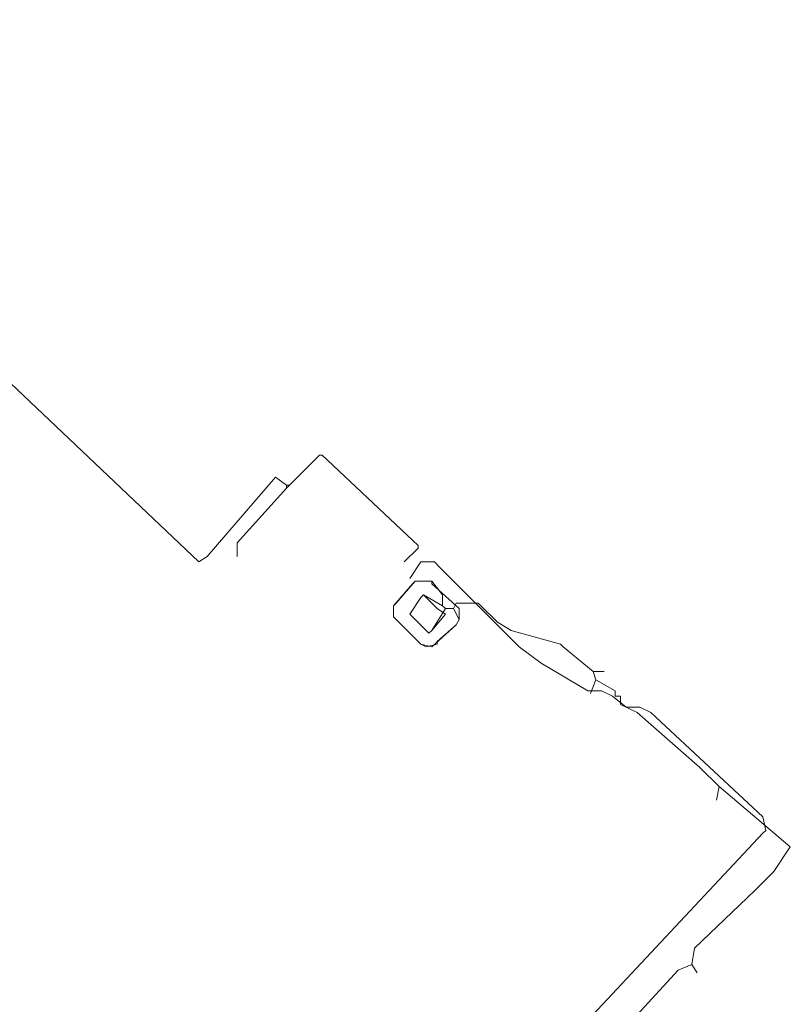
# Model space of a CAD drawing. Header units: metres. Extents: x 157984 to 159055, y 577129 to 578276.
# Tile 19 of 70: x 158130 to 158186, y 577727 to 577799. Entities that reach past the tile are written whole.
import ezdxf
from ezdxf.lldxf.tags import DXFTag

# ---------------------------------------------------------------- set-up
doc = ezdxf.new("R2010")
doc.units = ezdxf.units.M
for name, color, linetype, lineweight, true_color in [('B-OI-KL-ET_HS_VERMILION_0000588401_VECT_16O029485-G', 7, 'KL-HS-N', 18, 0x4c0000), ('B-OI-KL-ET_LS_LIANDER_0000574962_VECT_16O029485-G', 1, 'KL-LS-N', 18, 0xff0000), ('B-OI-KL-ET_MS_LIANDER_0000574962_VECT_16O029485-G', 7, 'KL-MS-N', 18, 0xa50000), ('B-OI-KL-GAS_HD_LIANDER_0000574962_VECT_16O029485-G', 30, 'KL-GAS-HD-N', 18, 0xff7f00), ('B-OI-KL-GAS_LD_LIANDER_0000574962_VECT_16O029485-G', 40, 'KL-GAS-LD-N', 18, 0xffbf00)]:
    doc.layers.add(name, color=color, linetype=linetype, lineweight=lineweight, true_color=true_color)
doc.styles.get("Standard").update_dxf_attribs({"font": 'romans.shx'})
tags = doc.linetypes.add('KL-GAS-HD-N', pattern='A,4,-1,[69,NLCS.SHX,S=0.5,R=0,X=0,Y=0],-1,4,-1,["H",Standard,S=1,R=0,X=0,Y=-0.5],-2', length=13).pattern_tags.tags
tags[18] = DXFTag(74, 10)
tags = doc.linetypes.add('KL-GAS-LD-N', pattern='A,4,-1,[69,NLCS.SHX,S=0.5,R=0,X=0,Y=0],-1,4,-1,["L",Standard,S=1,R=0,X=0.25,Y=-0.5],-2', length=13).pattern_tags.tags
tags[18] = DXFTag(74, 10)
tags = doc.linetypes.add('KL-HS-N', pattern='A,4,-1,[103,NLCS.SHX,S=0.75,R=0,X=0,Y=0],-1,4,-1,["H",Standard,S=1,R=0,X=0,Y=-0.5],-2', length=13).pattern_tags.tags
tags[18] = DXFTag(74, 10)
tags = doc.linetypes.add('KL-LS-N', pattern='A,4,-1,[103,NLCS.SHX,S=0.75,R=0,X=0,Y=0],-1,4,-1,["L",Standard,S=1,R=0,X=0,Y=-0.5],-2', length=13).pattern_tags.tags
tags[18] = DXFTag(74, 10)
tags = doc.linetypes.add('KL-MS-N', pattern='A,4,-1,[103,NLCS.SHX,S=0.75,R=0,X=0,Y=0],-1,4,-1,["M",Standard,S=1,R=0,X=0,Y=-0.5],-2', length=13).pattern_tags.tags
tags[18] = DXFTag(74, 10)

msp = doc.modelspace()

# ---------------------------------------------------------------- linework, layer by layer
at = {"layer": 'B-OI-KL-ET_HS_VERMILION_0000588401_VECT_16O029485-G', "flags": 128}
for points in [[(158149.7, 577765.1), (158148.9, 577765.7), (158143.9, 577759.9), (158143.3, 577759.5), (158128.1, 577773.9), (158127.1, 577774.5), (158123.3, 577770.9), (158118.5, 577765.7), (158104.5, 577750.5), (158103.7, 577749.3), (158103.5, 577748.9), (158102.9, 577748.9), (158101.3, 577750.7), (158094.9, 577756.3), (158083.9, 577765.7), (158077.1, 577772.1), (158049.7, 577797.5), (158047.7, 577799.1), (158046.7, 577799.1), (158046.3, 577798.7), (157984.3, 577731.5)], [(158149.9, 577765.1), (158152.1, 577767.3), (158152.3, 577767.3), (158159.3, 577760.7), (158159.3, 577760.5), (158158.3, 577759.5)], [(158149.7, 577764.9), (158146.1, 577760.9), (158146.1, 577759.9)], [(158149.7, 577765.1), (158149.9, 577765.1)], [(158149.7, 577765.1), (158149.7, 577764.9)], [(158149.9, 577765.1), (158149.7, 577764.9)], [(158158.7, 577758.3), (158159.5, 577759.5), (158160.5, 577759.5), (158160.9, 577759.1), (158166.7, 577753.3), (158168.3, 577752.1), (158171.7, 577750.1), (158172.7, 577750.1), (158173.5, 577749.7), (158174.5, 577748.9), (158175.5, 577748.9), (158176.3, 577748.5), (158184.5, 577740.9), (158184.7, 577739.9), (158184.5, 577739.7), (158143.3, 577695.7), (158142.7, 577694.1), (158185.7, 577653.9)]]:
    msp.add_lwpolyline(points, dxfattribs=at)
at = {"layer": 'B-OI-KL-ET_LS_LIANDER_0000574962_VECT_16O029485-G', "flags": 128}
msp.add_lwpolyline([(158160.7, 577756.1), (158159.7, 577757.1), (158159.5, 577756.9), (158158.7, 577755.7), (158160.1, 577754.3), (158160.3, 577754.5), (158161.3, 577755.7)], close=True, dxfattribs=at)
at = {"layer": 'B-OI-KL-ET_MS_LIANDER_0000574962_VECT_16O029485-G', "flags": 128}
for points in [[(158161.1, 577756.3), (158161.1, 577757.1), (158160.3, 577758.1), (158159.1, 577758.1), (158158.9, 577757.9), (158157.5, 577756.3), (158157.5, 577755.5), (158157.7, 577755.3), (158159.5, 577753.5), (158159.9, 577753.3), (158160.7, 577753.5), (158160.7, 577753.7), (158162.1, 577754.9), (158162.3, 577755.3), (158161.9, 577756.1)], [(158161.1, 577756.3), (158159.7, 577757.1), (158159.5, 577756.9), (158158.7, 577755.7), (158160.1, 577754.3), (158160.3, 577754.5), (158161.3, 577756.1)], [(158161.1, 577756.3), (158161.3, 577756.1)], [(158161.3, 577756.1), (158161.9, 577756.1)], [(158161.9, 577756.1), (158162.1, 577756.5), (158163.7, 577756.5), (158163.9, 577756.3), (158165.1, 577755.1), (158166.1, 577754.5), (158169.7, 577753.5), (158169.9, 577753.3), (158172.1, 577751.5)], [(158172.1, 577751.5), (158172.9, 577751.5)], [(158172.1, 577751.5), (158172.3, 577750.9)], [(158172.3, 577750.9), (158171.9, 577749.9)], [(158172.3, 577750.9), (158173.7, 577750.1), (158173.7, 577749.7), (158174.1, 577749.7), (158174.1, 577749.1), (158175.3, 577748.5), (158179.9, 577744.5), (158181.3, 577743.1)], [(158181.3, 577743.1), (158186.5, 577738.7), (158185.3, 577736.9), (158183.9, 577735.5), (158179.5, 577731.3), (158179.3, 577730.1)], [(158181.3, 577743.1), (158181.1, 577742.1)], [(158179.3, 577730.1), (158178.3, 577729.7), (158151.3, 577700.3), (158149.3, 577701.7), (158148.3, 577701.5)], [(158179.3, 577730.1), (158179.7, 577729.5)]]:
    msp.add_lwpolyline(points, dxfattribs=at)
at = {"layer": 'B-OI-KL-GAS_HD_LIANDER_0000574962_VECT_16O029485-G', "flags": 128}
msp.add_lwpolyline([(158159.1, 577758.1), (158160.3, 577758.1), (158160.3, 577757.9), (158162.3, 577756.1), (158162.3, 577755.3), (158162.1, 577754.9), (158160.3, 577753.3), (158159.5, 577753.5), (158157.5, 577755.5), (158157.5, 577756.3), (158157.7, 577756.5)], close=True, dxfattribs=at)
at = {"layer": 'B-OI-KL-GAS_LD_LIANDER_0000574962_VECT_16O029485-G', "flags": 128}
msp.add_lwpolyline([(158159.1, 577758.1), (158160.3, 577758.1), (158160.3, 577757.9), (158162.3, 577756.1), (158162.3, 577755.3), (158162.1, 577754.9), (158160.3, 577753.3), (158159.5, 577753.5), (158157.5, 577755.5), (158157.5, 577756.3), (158157.7, 577756.5)], close=True, dxfattribs=at)

doc.saveas('drawing.dxf')
